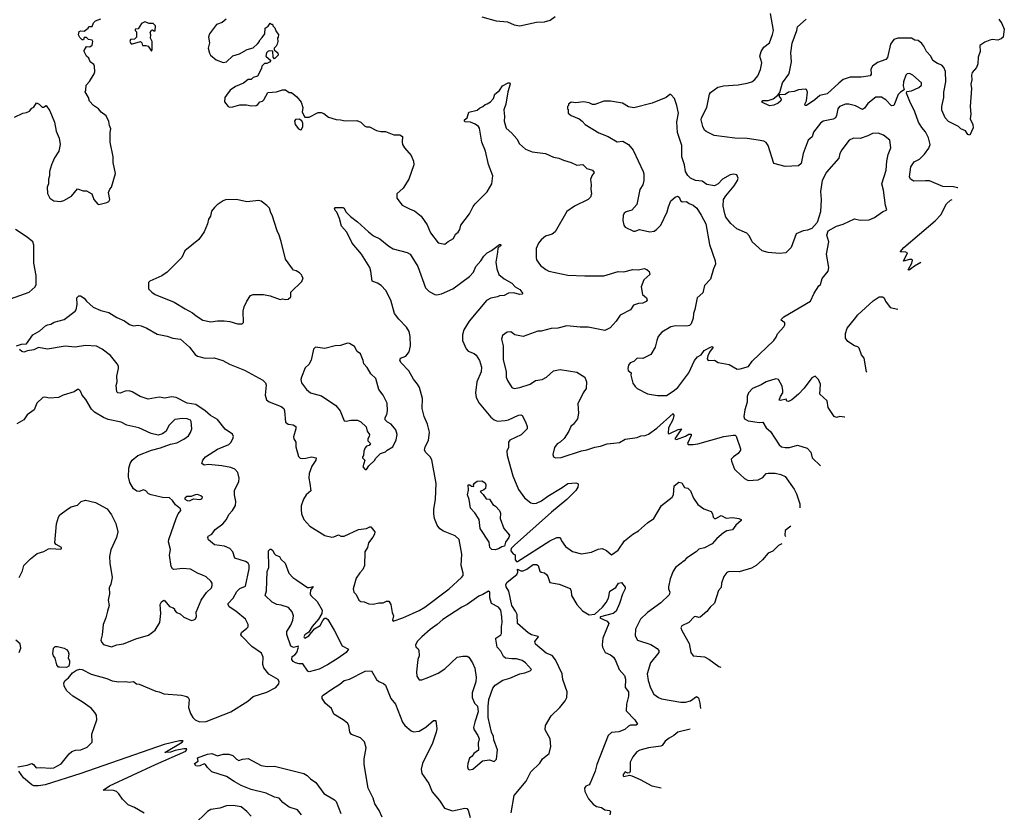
# Model space of a CAD drawing. Extents: x 2133489 to 2292442, y 756223 to 916462.
# Tile 18 of 256: x 2223768 to 2232563, y 771798 to 778881. Entities that reach past the tile are written whole.
import ezdxf

# ---------------------------------------------------------------- set-up
doc = ezdxf.new("R2010")
doc.units = 0

msp = doc.modelspace()

# ---------------------------------------------------------------- linework, layer by layer
at = {"layer": '0CON20XD'}
for points in [[(2227896.7, 778905), (2228025, 778870.6), (2228125, 778861.4), (2228185, 778835.8), (2228235, 778824.3)], [(2228235, 778824.3), (2228385, 778856.9), (2228455, 778860), (2228505, 778875.8), (2228549.7, 778910.3)], [(2232146.8, 777378), (2232145, 777379.2), (2232108.3, 777388.3), (2232015, 777391.1), (2231895, 777439.6), (2231858, 777442), (2231755, 777438.1), (2231724, 777455), (2231715.7, 777475), (2231727.1, 777565), (2231759.1, 777610.9), (2231805, 777634), (2231850.2, 777679.8), (2231888.3, 777731.7), (2231899.4, 777765), (2231886.3, 777826.3), (2231859.8, 777879.8), (2231825, 777916.2), (2231795.8, 777965), (2231765, 778056.7), (2231719.3, 778149.3), (2231690, 778225), (2231692.5, 778237.5), (2231735, 778244), (2231800, 778275), (2231823.8, 778295), (2231823.8, 778315), (2231745, 778385.8), (2231715, 778400), (2231695, 778396.2), (2231684, 778385), (2231661.4, 778325), (2231659.5, 778289.5), (2231667.5, 778252.5), (2231635, 778233.3), (2231615, 778211.2), (2231575.6, 778114.4), (2231555, 778111.2), (2231505, 778165.5), (2231465, 778187.5), (2231415, 778188.1), (2231345, 778130.6), (2231315, 778089.4), (2231295, 778078.9), (2231235, 778111.9), (2231175, 778126.7), (2231145, 778124.4), (2231092, 778105), (2231076.7, 778085), (2231064.5, 778025), (2231054.3, 778005), (2231035, 777992.2), (2230943.8, 777975), (2230922.6, 777957.4), (2230860, 777875), (2230846.2, 777833.8), (2230812.5, 777805), (2230765.5, 777684.5), (2230748.4, 777595), (2230724.8, 777575.2), (2230605, 777570), (2230504, 777595), (2230455, 777756), (2230435, 777782), (2230415.6, 777795.6), (2230363.5, 777803.5), (2230265, 777818.9), (2230155, 777822.2), (2229972.5, 777845), (2229900.3, 777880.3), (2229885, 777893.8), (2229869.4, 777925), (2229854.3, 777985), (2229858.6, 778005), (2229905.8, 778095), (2229930, 778215), (2229939.5, 778230.5), (2230003.5, 778276.5), (2230018.7, 778281.3), (2230055, 778290.9), (2230185, 778299.2), (2230266.6, 778313.4), (2230308.8, 778325), (2230335, 778345.8), (2230360.2, 778379.8), (2230386, 778435), (2230395.8, 778494.2), (2230378.6, 778555), (2230390.6, 778595), (2230415, 778635.8), (2230465.8, 778675), (2230492.5, 778747.5), (2230500.8, 778785), (2230474, 778935)], [(2224026.4, 777456.4), (2224024, 777415), (2224014.5, 777385.5), (2224015, 777327.5), (2224036, 777285), (2224073, 777263), (2224133.9, 777256.1), (2224162.5, 777265), (2224230, 777305), (2224285, 777370), (2224335, 777351.2), (2224365, 777351.2), (2224412.5, 777325), (2224430, 777275), (2224465, 777232), (2224475, 777228.8), (2224545, 777246.7), (2224563, 777257), (2224572.5, 777275), (2224562.5, 777335), (2224573.3, 777366.7), (2224587.5, 777385), (2224623.3, 777505), (2224603.3, 777605), (2224602.5, 777655), (2224576.7, 777785), (2224576.4, 777873.6), (2224582.5, 777905), (2224570, 777935), (2224565, 777970), (2224540.7, 778020.7), (2224495, 778053.3), (2224472.9, 778082.9), (2224426.7, 778115), (2224392.3, 778152.3), (2224382.5, 778185), (2224352.5, 778235), (2224359.3, 778250.7), (2224362.5, 778295), (2224392.3, 778327.7), (2224433.9, 778396.1), (2224438.8, 778415), (2224436.1, 778466.1), (2224429.5, 778479.5), (2224396.7, 778505), (2224386.1, 778536.1), (2224363.3, 778555), (2224342.5, 778595), (2224343.3, 778606.7), (2224365, 778640), (2224395, 778637.5), (2224415, 778653.3), (2224422, 778685), (2224415, 778696.2), (2224383, 778703), (2224365, 778720), (2224345, 778720), (2224338.3, 778701.7), (2224325, 778700), (2224305, 778720), (2224293.3, 778745), (2224300, 778775), (2224315, 778780), (2224345, 778777.5), (2224380, 778805), (2224385, 778820), (2224415, 778820), (2224426.4, 778853.6), (2224445, 778870), (2224493, 778887)], [(2224945, 778600), (2224952.5, 778615), (2224952.5, 778685), (2224937.5, 778715), (2224940, 778745), (2224932.5, 778765), (2224945, 778787.5), (2224955, 778790), (2224965, 778780), (2224978.3, 778781.7), (2224980, 778825), (2224960, 778845), (2224925, 778846.2), (2224885, 778860), (2224855, 778847.5), (2224825, 778800), (2224800, 778795), (2224800, 778785), (2224811.7, 778771.7), (2224812.5, 778725), (2224795, 778707.5), (2224757.5, 778702.5), (2224751.2, 778685), (2224763.3, 778665), (2224775, 778663.8), (2224847, 778687), (2224860, 778675), (2224865, 778650), (2224895, 778650), (2224915, 778642.5), (2224945, 778600)], [(2225611.2, 778885), (2225575.7, 778854.3), (2225525, 778837.5), (2225463.3, 778755), (2225454, 778725), (2225462, 778675), (2225450.8, 778625), (2225462.3, 778582.3), (2225472.5, 778565), (2225522.3, 778522.3), (2225585, 778498.8), (2225615, 778504), (2225673, 778557), (2225730, 778575), (2225800, 778615), (2225855, 778630), (2225892.5, 778665), (2225910, 778685), (2225910, 778695), (2225935, 778720), (2225957.5, 778755), (2225960, 778805), (2225986.4, 778823.6), (2226005, 778850), (2226015, 778840), (2226025, 778840), (2226030, 778825), (2226047, 778807), (2226057.5, 778775), (2226079.3, 778749.3), (2226077, 778723), (2226070, 778715), (2226072.5, 778685), (2226067, 778663), (2226060, 778645), (2226040, 778625), (2226041.7, 778611.7), (2226072.5, 778585), (2226076.7, 778563.3), (2226045, 778530), (2226032.5, 778545), (2226028.3, 778598.3), (2225997, 778603), (2225983.6, 778596.4), (2225973.3, 778585), (2225966.7, 778555), (2226010, 778515), (2225998.3, 778501.7), (2225975, 778490), (2225955, 778490), (2225930, 778465), (2225927, 778443), (2225893, 778377), (2225855, 778362.5), (2225835, 778347.5), (2225810, 778345), (2225766.1, 778313.9), (2225695, 778283.3), (2225648.3, 778251.7), (2225615, 778207.5), (2225601.2, 778185), (2225597, 778147), (2225630, 778105), (2225645, 778100), (2225673, 778103), (2225735, 778121.2), (2225795, 778120), (2225835, 778111.2), (2225880, 778115), (2225895, 778122.5), (2225913.9, 778146.1), (2225936.1, 778153.9), (2225947.5, 778165), (2225985, 778230), (2226063, 778237), (2226115, 778253.3), (2226143, 778253), (2226175, 778230), (2226195, 778230), (2226245, 778192.5), (2226283.6, 778143.6), (2226297.5, 778095), (2226292.5, 778055), (2226315, 778010), (2226355, 778010), (2226435, 778052.5), (2226461.7, 778051.7), (2226485, 778042.5), (2226525, 778010), (2226595, 777987.5), (2226633, 777987), (2226675, 777977.5), (2226779.3, 777979.3), (2226816.1, 777966.1), (2226848.3, 777931.7), (2226865, 777923.3), (2226891.7, 777921.7), (2226955, 777890), (2226995, 777880), (2227035, 777880), (2227110.7, 777850.7), (2227165, 777852.5), (2227187, 777837), (2227183.3, 777785), (2227188.8, 777765), (2227204.2, 777734.2), (2227265.7, 777665.7), (2227285.7, 777615.7), (2227289.2, 777585), (2227244.2, 777455.8), (2227192.5, 777375), (2227137.5, 777325), (2227137.5, 777285), (2227185, 777223.3), (2227255, 777186.7), (2227295, 777173.3), (2227353.3, 777125), (2227408.3, 777048.3), (2227436.7, 776975), (2227505, 776887.5), (2227566.4, 776873.6), (2227595, 776897.5), (2227643.3, 776925), (2227660, 776965), (2227685, 776983.3), (2227700, 777005), (2227708.8, 777045), (2227785.7, 777145), (2227818, 777212), (2227835.4, 777234.6), (2227945, 777343.3), (2227984.2, 777415), (2227994.1, 777485.9), (2227956.6, 777586.6), (2227927.5, 777705), (2227897.5, 777785), (2227875, 777912.5), (2227865.9, 777925.9), (2227835.9, 777945.9), (2227795, 777963.8), (2227748.3, 777968.3), (2227740, 777975), (2227740, 777985), (2227766, 778004), (2227780, 778055), (2227855, 778073.3), (2227875, 778090), (2227906.1, 778103.9), (2227925, 778122.5), (2227945, 778127.5), (2227975, 778146.7), (2228001.2, 778175), (2228012.5, 778215), (2228055, 778248.8), (2228081.7, 778288.3), (2228132.5, 778315), (2228146.2, 778316.2), (2228150, 778305), (2228128, 778235), (2228110.8, 778125), (2228093.9, 778076.1), (2228100, 778015), (2228096.7, 777973.3), (2228112.7, 777912.7), (2228165.5, 777865.5), (2228208.8, 777815), (2228231.3, 777771.3), (2228286.7, 777725), (2228345, 777698.6), (2228465, 777684.2), (2228535, 777651.4), (2228585, 777644.4), (2228625, 777624.4), (2228695, 777604.4), (2228745, 777582), (2228797.3, 777587.3), (2228835, 777550), (2228885, 777536.7), (2228900, 777515), (2228877.5, 777485), (2228867, 777453), (2228873.3, 777405), (2228868.8, 777365), (2228876, 777325), (2228868, 777295), (2228846.2, 777275), (2228725, 777215.8), (2228655, 777168), (2228550, 776985), (2228525.6, 776964.4), (2228464.5, 776945.5), (2228425.4, 776914.6), (2228401.9, 776885), (2228381.4, 776835), (2228380, 776755), (2228385.8, 776735), (2228419.2, 776685), (2228467.4, 776647.4), (2228495, 776634.5), (2228665, 776598.5), (2228815, 776590.9), (2228985, 776592.2), (2229115, 776632), (2229165, 776628), (2229245, 776649.2), (2229295, 776644), (2229345, 776656.2), (2229368.6, 776648.6), (2229390.8, 776630.8), (2229397.5, 776605), (2229344.4, 776555), (2229320, 776495), (2229332.5, 776425), (2229366.7, 776395), (2229373.3, 776375), (2229365, 776363.3), (2229335, 776346.2), (2229294.1, 776345.9), (2229251.7, 776328.3), (2229223, 776287), (2229130.5, 776239.5), (2229097.5, 776187.5), (2229043.4, 776126.6), (2228995, 776104.4), (2228845, 776132.2), (2228775, 776132.2), (2228655.6, 776145.6), (2228575, 776124.3), (2228515, 776120), (2228425, 776096.2), (2228395, 776096.2), (2228265, 776051.2), (2228190, 776065), (2228155, 776090), (2228123, 776087), (2228080.7, 776059.3), (2228071.2, 776025), (2228085.8, 775965), (2228086.9, 775845), (2228112.5, 775735), (2228114.3, 775685), (2228125, 775656.7), (2228165, 775593.3), (2228185, 775583.8), (2228235, 775594), (2228327.5, 775625), (2228375, 775656.2), (2228435.6, 775664.4)], [(2232513.6, 778886.4), (2232540.8, 778845), (2232563.1, 778795), (2232552.9, 778725), (2232535, 778708.6), (2232505, 778696.9), (2232455, 778702.5), (2232435, 778698.6), (2232389.3, 778680.7), (2232345, 778650), (2232346, 778596), (2232330.9, 778545), (2232328, 778485), (2232315, 778452), (2232275, 778407.5), (2232270, 778385), (2232274.1, 778344.1), (2232263, 778303), (2232268.8, 778265), (2232257.5, 778105), (2232264, 778035), (2232259.2, 777995), (2232280.8, 777945), (2232286.1, 777913.9), (2232255, 777847.5), (2232237.5, 777855), (2232215, 777887.5), (2232175, 777906.7), (2232155, 777926.7), (2232065, 777970), (2232034.5, 778004.5), (2232005, 778072.5), (2232004.4, 778105), (2232021.9, 778185), (2232024.4, 778234.4), (2232040.7, 778325), (2232037.1, 778417.1), (2232022.2, 778452.2), (2232003.9, 778473.9), (2231965, 778488.2), (2231925.8, 778515), (2231905.8, 778555), (2231869.2, 778595), (2231845, 778643.8), (2231826.6, 778666.6), (2231795, 778693.3), (2231765, 778696.7), (2231735, 778716.2), (2231613.2, 778716.8), (2231575, 778702.5), (2231546.8, 778663.2), (2231518.8, 778541.2), (2231505, 778525.8), (2231431.5, 778498.5), (2231386.2, 778465), (2231372.1, 778437.9), (2231373.1, 778395), (2231365, 778380), (2231285, 778368.1), (2231185, 778367.1), (2231125, 778345.7), (2231085.3, 778314.7), (2230981.2, 778218.8), (2230915, 778202.5), (2230872, 778165), (2230795, 778112.5), (2230784, 778114), (2230782, 778125), (2230796, 778155), (2230805.9, 778234.1), (2230795, 778257.5), (2230785, 778260), (2230725, 778252.5), (2230685, 778237.5), (2230635, 778233.3), (2230605, 778213.3), (2230551.7, 778208.3), (2230552.5, 778195), (2230569.2, 778169.2), (2230565.8, 778155), (2230544, 778135), (2230505, 778116.9), (2230465, 778110), (2230396.2, 778145), (2230405, 778158.1), (2230455, 778157.1), (2230497.4, 778172.6), (2230540, 778205), (2230558.8, 778231.2), (2230582.7, 778315), (2230638.6, 778395), (2230645.7, 778415), (2230662.5, 778505), (2230657.5, 778585), (2230668.7, 778671.3), (2230708.6, 778785), (2230715, 778816.2), (2230793.8, 778885)], [(2229545, 775523.3), (2229605, 775560), (2229647.1, 775595), (2229744.2, 775725), (2229796.2, 775835), (2229823.2, 775866.8), (2229856, 775885), (2229883.3, 775925), (2229937.5, 775955), (2229955, 775960), (2229963.3, 775955), (2229929.1, 775910.9), (2229913.4, 775876.6), (2229909.5, 775849.5), (2229917.5, 775835), (2229975, 775837.1), (2230007.3, 775817.3), (2230105, 775800), (2230178, 775758), (2230205, 775760), (2230277.2, 775782.8), (2230311.4, 775828.6), (2230504.3, 776015), (2230525.8, 776045), (2230536, 776075), (2230592.5, 776135), (2230604, 776155), (2230602.3, 776172.3), (2230583, 776187), (2230570, 776195), (2230572, 776205), (2230592.9, 776225), (2230832.1, 776365), (2230864.3, 776435.7), (2230905, 776502.5), (2230920, 776515), (2230935, 776567.5), (2230988.8, 776635), (2230996, 776665), (2230976, 776785), (2230996.2, 776895), (2230976.7, 776955), (2230991.2, 776995), (2231064.4, 777035.6), (2231125, 777052.9), (2231225, 777100.8), (2231275, 777088.1), (2231355, 777092), (2231405, 777112), (2231475, 777163.3), (2231515, 777182.5), (2231501.7, 777221.7), (2231484, 777356), (2231470, 777415), (2231508.1, 777535), (2231513.4, 777616.6), (2231526.7, 777675), (2231548.9, 777735), (2231542, 777805), (2231485, 777850), (2231435, 777867.8), (2231385, 777863.1), (2231345, 777841.4), (2231275, 777820), (2231215, 777820.8), (2231176.7, 777805), (2231111.7, 777718.3), (2231094.3, 777685), (2231085, 777643.3), (2230975, 777516.7), (2230936.3, 777443.7), (2230922.5, 777345), (2230928.2, 777275), (2230922.5, 777165), (2230891.2, 777068.8), (2230844.1, 777015.9), (2230805, 777000), (2230765, 776992.9), (2230702.9, 776967.1), (2230660.5, 776845), (2230611.5, 776798.5), (2230555, 776790.7), (2230455, 776800.4), (2230400.8, 776815), (2230310.6, 776895), (2230286.9, 776946.9), (2230264.5, 776974.5), (2230173.1, 777013.1), (2230120, 777060), (2230076.7, 777115), (2230065.4, 777145.4), (2230053.3, 777215), (2230055, 777272.5), (2230075, 777306.7), (2230150, 777395), (2230180, 777445), (2230185.9, 777465.9), (2230173.9, 777493.9), (2230145, 777501.2), (2230115, 777493.8), (2230045, 777456.7), (2230005.9, 777414.1), (2229975, 777396.7), (2229905, 777407.5), (2229865, 777438.8), (2229805, 777442.5), (2229760, 777465), (2229735, 777487.5), (2229716.7, 777525), (2229707.5, 777585), (2229681.4, 777655), (2229681.9, 777755), (2229643.3, 777873.3), (2229638, 777968), (2229651.8, 778045), (2229638.2, 778115), (2229617.4, 778177.4), (2229585, 778212.5), (2229575, 778212.5), (2229543.6, 778186.4), (2229417.5, 778135), (2229255, 778092.5), (2229205, 778101.2), (2229153.9, 778133.9), (2229045, 778152.9), (2228985, 778153.8), (2228905, 778123.3), (2228885, 778123.3), (2228855, 778136.2), (2228805, 778146.7), (2228735, 778136.7), (2228695, 778142.5), (2228670, 778125), (2228670, 778115), (2228660, 778105), (2228660, 778085), (2228667.5, 778077.5), (2228667.5, 778045), (2228694.1, 778024.1), (2228765, 777993.3), (2228792.5, 777975), (2228820, 777945), (2228940.3, 777870.3), (2229025, 777838), (2229105, 777790), (2229155, 777796), (2229206.7, 777765), (2229248.8, 777715), (2229336.7, 777525), (2229343.6, 777503.6), (2229342.5, 777445), (2229333.3, 777405), (2229307.7, 777362.3), (2229279.5, 777230.5), (2229235, 777180), (2229185, 777163.3), (2229168.3, 777151.7), (2229157.7, 777132.3), (2229156.2, 777085), (2229163.8, 777045), (2229175, 777027.5), (2229251.7, 776991.7), (2229265, 776991.2), (2229305, 777007.1), (2229396.1, 776986.1), (2229435, 776992), (2229456.2, 777005), (2229494.1, 777045.9), (2229553, 777163), (2229562.7, 777207.3), (2229585, 777262.5), (2229622.5, 777295), (2229645, 777303.3), (2229657.5, 777295), (2229671.2, 777265), (2229685, 777253.3), (2229725, 777256.2), (2229748, 777238), (2229785, 777224), (2229816.2, 777195), (2229856, 777135), (2229898, 777055), (2229930.9, 776870.9), (2229981.4, 776725), (2229982.7, 776697.3), (2229964.4, 776655.6), (2229937.9, 776562.1), (2229884.2, 776505), (2229870.5, 776439.5), (2229820.8, 776395), (2229800, 776290), (2229786.2, 776255), (2229783.8, 776215), (2229765.8, 776164.2), (2229750.7, 776149.3), (2229727.7, 776142.3), (2229625, 776145.7), (2229585, 776136), (2229505, 776088.8), (2229471.7, 776048.3), (2229458, 776015), (2229445.8, 775954.2), (2229405, 775887.5), (2229335, 775854), (2229285, 775856.7), (2229254, 775826), (2229222.5, 775815), (2229207.5, 775795), (2229200, 775765), (2229203.3, 775745), (2229230, 775725), (2229227.5, 775705), (2229244.1, 775634.1), (2229265, 775603.3), (2229285, 775586.2), (2229375, 775538.8), (2229465, 775523.8), (2229545, 775523.3)], [(2223721.7, 778008.3), (2223795, 778046.7), (2223829.3, 778050.7), (2223857, 778063), (2223875, 778090), (2223895, 778100), (2223917, 778137), (2223942.5, 778125), (2223968.3, 778098.3), (2223981.7, 778098.3), (2224005, 778112.5), (2224037, 778067), (2224078.8, 777965), (2224094.2, 777884.2), (2224121.4, 777821.4), (2224130, 777765), (2224116.7, 777705), (2224077.5, 777645), (2224052, 777585), (2224034, 777525), (2224034, 777485), (2224026.4, 777456.4)], [(2226275, 777896.7), (2226285, 777900), (2226296.2, 777925), (2226296.4, 777956.4), (2226287, 777977), (2226263, 777993), (2226231.7, 777988.3), (2226222.5, 777975), (2226227.5, 777945), (2226257.5, 777905), (2226275, 777896.7)], [(2225755, 776162.5), (2225767.5, 776175), (2225763.8, 776275), (2225773.8, 776315), (2225796.2, 776365), (2225830, 776415), (2225855, 776424.2), (2225945, 776426), (2226004.1, 776414.1), (2226095, 776380), (2226115, 776387.5), (2226145, 776380), (2226167, 776383), (2226190, 776405), (2226190, 776445), (2226288.3, 776541.7), (2226300, 776575), (2226290, 776585), (2226288.3, 776598.3), (2226268.3, 776618.3), (2226237, 776637), (2226215, 776642.5), (2226203.6, 776653.6), (2226141.7, 776741.7), (2226105, 776900), (2226086.7, 776955), (2226066.7, 776995), (2226023.9, 777133.9), (2226010, 777155), (2225998.8, 777195), (2225975, 777221.2), (2225925, 777258.8), (2225905, 777266.2), (2225798.3, 777251.7), (2225704.3, 777274.3), (2225605, 777270), (2225585, 777263.3), (2225532.5, 777225), (2225507, 777203), (2225481.7, 777168.3), (2225473.3, 777125), (2225455, 777097.5), (2225446.2, 777055), (2225415.8, 776985), (2225368, 776915), (2225244.5, 776815.5), (2225215, 776756.2), (2225085, 776623.8), (2225037.7, 776592.3), (2224930, 776545), (2224918.3, 776531.7), (2224920, 776475), (2224947.5, 776445), (2224977.5, 776425), (2225147.4, 776357.4), (2225245.8, 776295.8), (2225312.7, 776262.7), (2225345, 776233.8), (2225405, 776196.7), (2225475, 776181.2), (2225535, 776191.2), (2225595, 776190), (2225645, 776183.3), (2225713.6, 776163.6), (2225755, 776162.5)], [(2231818.2, 776709.5), (2231761.5, 776678.5), (2231712.5, 776642.5), (2231703.3, 776645), (2231736.7, 776705), (2231741.7, 776731.7), (2231735, 776737.5), (2231716.4, 776736.4), (2231663.3, 776723.3), (2231697, 776797), (2231683, 776803), (2231633.3, 776805), (2231665.8, 776845), (2231945.4, 777084.6), (2231995, 777137.5), (2232045.7, 777235), (2232083.1, 777266.9), (2232096.3, 777275.1)], [(2224015, 776153.3), (2224045, 776161.2), (2224075, 776178), (2224165, 776201.2), (2224263, 776277), (2224271.7, 776288.3), (2224282.5, 776335), (2224277.5, 776395), (2224295, 776412.5), (2224311.7, 776411.7), (2224345, 776392.5), (2224366.2, 776365), (2224425, 776310.8), (2224493.5, 776283.5), (2224563.8, 776265), (2224635, 776218.9), (2224705, 776189.2), (2224748.3, 776158.3), (2224785, 776145.8), (2224825, 776150), (2224853.9, 776143.9), (2224905, 776124), (2224995, 776072), (2225085, 776052.5), (2225136.1, 776033.9), (2225203.8, 776025), (2225284.6, 775954.6), (2225335, 775888.6), (2225355, 775874.4), (2225425, 775855.6), (2225505, 775858.9), (2225584, 775834), (2225642.6, 775802.6), (2225775, 775747.7), (2225940.1, 775660.1), (2225962.2, 775635), (2225970.6, 775615), (2225959.5, 775525), (2225972.2, 775485), (2225995, 775466.4), (2226103.1, 775423.1), (2226126.9, 775405), (2226134.5, 775384.5), (2226143.6, 775283.6), (2226165, 775267.1), (2226210.3, 775260.3), (2226234, 775245), (2226234.3, 775225), (2226214.2, 775154.2), (2226218, 775135), (2226236, 775105), (2226233.3, 775065), (2226257.9, 774977.9), (2226273.1, 774963.1), (2226290.3, 774960.3), (2226325, 774961.4), (2226375, 774973.5), (2226416.2, 774965), (2226414.2, 774945), (2226378.7, 774891.3), (2226354.3, 774825), (2226351.4, 774785), (2226358.6, 774735), (2226368.9, 774671.1), (2226327.1, 774635), (2226302.2, 774595), (2226283.4, 774536.6), (2226281.9, 774505), (2226285.7, 774465), (2226305.6, 774415), (2226360, 774355), (2226495, 774271.4), (2226555, 774255.7), (2226575, 774258.9), (2226615, 774278.8), (2226635.8, 774265.8), (2226667.5, 774265), (2226795, 774326), (2226866.4, 774333.6), (2226895, 774350), (2226905, 774350), (2226940, 774305), (2226937.5, 774285), (2226923.6, 774256.4), (2226883.8, 774205), (2226876.2, 774165), (2226850, 774125), (2226847.3, 774002.7), (2226832.3, 773967.7), (2226805, 773937.5), (2226775, 773890), (2226748, 773795), (2226754, 773765), (2226773.6, 773743.6), (2226797.5, 773695), (2226815, 773683.3), (2226845, 773680), (2226887.5, 773662.5), (2226925, 773656.7), (2226975, 773670), (2227015, 773670), (2227045, 773686), (2227066.1, 773686.1), (2227084.1, 773654.1), (2227094.2, 773585), (2227106.2, 773555), (2227096.7, 773515), (2227105, 773506.7), (2227191.8, 773535), (2227337.3, 773602.7), (2227387.3, 773632.7), (2227605.6, 773794.4), (2227715.6, 773895), (2227728, 773915), (2227730, 773935), (2227712.9, 774002.9), (2227717.9, 774105), (2227694.5, 774234.5), (2227658.2, 774268.2), (2227555, 774309.1), (2227522.3, 774332.3), (2227496.7, 774365), (2227474.6, 774425), (2227466.4, 774465), (2227466.6, 774503.4), (2227481.1, 774595), (2227486.9, 774735), (2227448.3, 774948.3), (2227434.2, 774975), (2227395, 775011.9), (2227384.6, 775035), (2227391.2, 775065), (2227419.5, 775120.5), (2227428, 775195), (2227409.3, 775265), (2227379.7, 775335), (2227362.9, 775405), (2227365.5, 775495.5), (2227338.1, 775595), (2227322.8, 775622.8), (2227285, 775668.8), (2227245, 775744.2), (2227176, 775815), (2227164, 775835), (2227170, 775855), (2227216.2, 775875), (2227246.8, 775913.2), (2227258.6, 775965), (2227255, 776050), (2227245.7, 776095), (2227223.8, 776133.8), (2227154.3, 776204.3), (2227116.9, 776255), (2227083.2, 776373.2), (2227039.8, 776459.8), (2226996.2, 776505), (2226965, 776525.8), (2226917.5, 776545), (2226905.8, 776635), (2226895.7, 776665), (2226822.2, 776785), (2226736.9, 776885), (2226690.9, 776980.9), (2226643.8, 777035), (2226624, 777105), (2226600, 777160), (2226586.7, 777175), (2226580, 777195), (2226585, 777202.5), (2226655, 777202.5), (2226665, 777196.7), (2226680, 777165), (2226722.3, 777122.3), (2226786.2, 777075), (2226883.3, 776985), (2226928, 776948), (2226985, 776921.9), (2227065, 776856), (2227102.8, 776832.8), (2227229.8, 776799.8), (2227255, 776786.5), (2227325.4, 776675), (2227392.1, 776485), (2227425, 776451.5), (2227475.8, 776424.2), (2227495, 776421.9), (2227535, 776430.6), (2227637.5, 776475), (2227785, 776585.8), (2227821.4, 776625), (2227842.2, 776675), (2227888, 776725), (2227913.2, 776766.8), (2227945, 776798.8), (2227983, 776817), (2228055, 776872.5), (2228065, 776872.5), (2228070, 776865), (2228040, 776840), (2228035.8, 776804.2), (2228020, 776715), (2228030, 776655), (2228047.5, 776605), (2228096.7, 776565), (2228163.8, 776525), (2228194.2, 776494.2), (2228235, 776471.2), (2228262.5, 776435), (2228255, 776427.5), (2228235, 776424), (2228179.5, 776439.5), (2228134.1, 776435.9), (2228095, 776416.7), (2228055, 776413.3), (2228035.8, 776404.2), (2227976.8, 776393.2), (2227939.1, 776370.9), (2227783.4, 776186.6), (2227735, 776108.8), (2227724.4, 776065), (2227724.4, 776015), (2227755, 775940), (2227775, 775918), (2227827.6, 775897.6), (2227845, 775882.9), (2227874.2, 775835.8), (2227893.5, 775775), (2227891.5, 775735), (2227850, 775645), (2227840.5, 775545), (2227846.9, 775505), (2227873.3, 775455), (2227977.6, 775327.6), (2228005, 775304.2), (2228037.3, 775292.7), (2228105, 775298.1), (2228135, 775305.6), (2228225, 775345.8), (2228245, 775348.8), (2228255, 775342.5), (2228285, 775287.5), (2228301.2, 775245), (2228301.2, 775225), (2228247.6, 775172.4), (2228145, 775124), (2228133.1, 775105), (2228133, 775057), (2228118.6, 775025), (2228121.4, 774985), (2228173.9, 774803.9), (2228225, 774683.8), (2228276.8, 774606.8), (2228335, 774563.8), (2228355, 774558), (2228385, 774560), (2228428.3, 774581.7), (2228485, 774624.2), (2228615, 774700), (2228665, 774737.5), (2228737, 774743), (2228755, 774736.7), (2228757.5, 774727.5), (2228753.1, 774705), (2228737.1, 774675), (2228655.2, 774594.8), (2228518.7, 774481.3), (2228188.5, 774185), (2228159.1, 774155), (2228153.8, 774135), (2228175, 774108.1), (2228195, 774097.5), (2228195, 774052.9), (2228205, 774040), (2228215, 774040.5), (2228504.8, 774225.2), (2228565, 774254.4), (2228595, 774253.3), (2228607.5, 774225), (2228643.6, 774173.6), (2228705, 774128.6), (2228785, 774109.2), (2228875, 774122.9), (2228935, 774150), (2228970, 774155), (2229008.8, 774138.8), (2229055, 774097.5), (2229115, 774141.2), (2229170.8, 774225), (2229246.4, 774283.6), (2229295, 774312.5), (2229375, 774384.4), (2229432.5, 774425), (2229500.9, 774539.1), (2229596, 774614), (2229608.8, 774635), (2229613.1, 774715), (2229655, 774748), (2229682.3, 774742.3), (2229705, 774700), (2229735, 774693.3), (2229761.2, 774671.2), (2229785.8, 774605.8), (2229825, 774550), (2229880.5, 774510.5), (2229945, 774487.5), (2229956.1, 774466.1), (2229963.3, 774435), (2229975, 774423.8), (2229987.5, 774425), (2230035, 774450.8), (2230078, 774428), (2230135, 774433.3), (2230192.5, 774425), (2230211.2, 774415), (2230213.8, 774405), (2230165.8, 774365), (2230135, 774321.2), (2230085, 774314), (2230055, 774295.8), (2229994, 774245), (2229955, 774196.7), (2229885, 774160), (2229835, 774150), (2229810, 774125), (2229725, 774070), (2229704, 774045), (2229625.6, 773984.4), (2229605.7, 773954.3), (2229577.1, 773885), (2229564.2, 773814.2), (2229564.2, 773795), (2229575.7, 773765), (2229568.7, 773741.3), (2229495, 773670), (2229375, 773583.5), (2229312.9, 773525), (2229270, 773435), (2229265.7, 773375), (2229285.5, 773335.5), (2229406.7, 773296.7), (2229463.4, 773263.4), (2229477.5, 773245), (2229475.8, 773225), (2229401.9, 773135), (2229373.3, 773035), (2229381.5, 772975), (2229401.9, 772911.9), (2229432.9, 772855), (2229473, 772823), (2229501.4, 772811.4), (2229675, 772781.8), (2229715, 772783.9), (2229760, 772795), (2229815, 772832), (2229832.5, 772822.5), (2229844, 772775), (2229848.5, 772725.7)], [(2223685, 776386), (2223852.5, 776445), (2223906.2, 776495), (2223916.2, 776515), (2223914, 776595), (2223895.6, 776705), (2223894.2, 776865), (2223885.8, 776895), (2223835, 776938.8), (2223730, 777005)], [(2231336.2, 775730.9), (2231332.7, 775732.7), (2231312.5, 775855), (2231286.4, 775886.4), (2231266.1, 775946.1), (2231255, 775957.5), (2231225, 775967.5), (2231165, 776003.8), (2231144.4, 776034.4), (2231144.5, 776075.5), (2231160, 776125), (2231225.5, 776205), (2231255, 776242.1), (2231392.8, 776367.2), (2231445, 776402.9), (2231475, 776405.4), (2231489.2, 776395), (2231502.5, 776365), (2231545, 776310), (2231613.5, 776293.2)], [(2223740, 775965), (2223785, 775980), (2223830, 775985), (2223884.1, 776065.9), (2223948.3, 776101.7), (2223997.5, 776145), (2224015, 776153.3)], [(2223750, 772205), (2223835, 772220), (2223875, 772233.3), (2223892.5, 772225), (2223914.3, 772194.3), (2223955, 772199.2), (2224045, 772191.5), (2224073.6, 772196.4), (2224137.7, 772232.3), (2224209.8, 772320.2), (2224235, 772340.4), (2224266.9, 772353.1), (2224315, 772356.4), (2224370.7, 772379.3), (2224415.6, 772425), (2224412.9, 772497.1), (2224458.5, 772625), (2224454.6, 772665), (2224440.3, 772690.3), (2224405, 772728.1), (2224326.9, 772786.9), (2224243.6, 772835), (2224189.6, 772885), (2224163.9, 772925), (2224163.5, 772955), (2224175, 772977.1), (2224205, 773000.8), (2224241.1, 773045), (2224275, 773067.5), (2224305, 773077.9), (2224325, 773073.6), (2224405, 773032.9), (2224545, 772993.6), (2224593, 772973), (2224655, 772964.2), (2224715, 772968), (2224745, 772960), (2224785, 772967.5), (2224810, 772945), (2224835, 772942.5), (2224985, 772880), (2225015, 772876.2), (2225055.9, 772855.9), (2225213.9, 772843.9), (2225261.7, 772831.7), (2225273.9, 772823.9), (2225283.3, 772805), (2225276.7, 772735), (2225292.7, 772682.7), (2225313.8, 772645), (2225336.2, 772625), (2225375, 772607.5), (2225435, 772611.2), (2225655, 772695.9), (2225805, 772791.9), (2225855, 772834.2), (2225975, 772872.1), (2226055.8, 772915), (2226082, 772945), (2226086.7, 772965), (2226076.7, 772985), (2225993.6, 773033.6), (2225949.7, 773089.7), (2225940.3, 773120.3), (2225942, 773185), (2225929.1, 773219.1), (2225841.2, 773281.2), (2225751.3, 773371.3), (2225744, 773385), (2225748.8, 773405), (2225797.7, 773442.3), (2225807.5, 773455), (2225810, 773475), (2225785, 773523.3), (2225700, 773595), (2225640.6, 773635), (2225629.4, 773655), (2225631.4, 773665), (2225675, 773712.5), (2225707.3, 773772.7), (2225735, 773797.5), (2225785, 773817.5), (2225818.1, 773975), (2225817.8, 774007.8), (2225808, 774025), (2225785, 774040), (2225688.3, 774068.3), (2225671.2, 774125), (2225643.8, 774155), (2225597.5, 774175), (2225507.6, 774187.6), (2225455, 774234), (2225447.5, 774255), (2225451.2, 774265), (2225485.6, 774285), (2225514.6, 774325.4), (2225582.9, 774375), (2225615.8, 774415), (2225635, 774460), (2225670, 774495), (2225695, 774540), (2225699.2, 774575), (2225687.3, 774635), (2225687.4, 774672.6), (2225724.4, 774755), (2225727.1, 774785), (2225717.3, 774835), (2225689.2, 774865), (2225655, 774878.8), (2225575, 774894.6), (2225455, 774905.6), (2225415, 774900.8), (2225394, 774915), (2225402.5, 774945), (2225427.1, 774975), (2225535, 775043.5), (2225636, 775085), (2225655, 775102), (2225672.9, 775135), (2225676.7, 775155), (2225668.5, 775178.5), (2225602.4, 775222.4), (2225535, 775306.7), (2225472.7, 775342.7), (2225425.8, 775385.8), (2225342.3, 775442.3), (2225263.4, 775453.4), (2225165, 775505.8), (2225125, 775512), (2225065, 775498.9), (2225015, 775508.8), (2224915, 775490), (2224844.4, 775514.4), (2224771.2, 775555), (2224745, 775562.9), (2224708.8, 775561.2), (2224664.1, 775544.1), (2224645, 775546.2), (2224636.2, 775555), (2224628.8, 775611.2), (2224637.5, 775645), (2224634.5, 775695), (2224650, 775765), (2224649.2, 775785), (2224639.2, 775805), (2224578.6, 775878.6), (2224505, 775937.5), (2224455, 775964), (2224355, 775970), (2224265, 775954.4), (2224175, 775964.3), (2224015, 775937.5), (2223935, 775950), (2223895, 775929.2), (2223837.5, 775922.5), (2223805, 775911.2), (2223786.4, 775916.4), (2223765, 775932.5)], [(2226855, 774860), (2226865, 774862.5), (2226887, 774893), (2226940, 774945), (2226945, 774960), (2226990, 775005), (2227035, 775020), (2227050, 775035), (2227102.5, 775065), (2227130, 775125), (2227140, 775175), (2227127.5, 775215), (2227087.5, 775265), (2227052.5, 775285), (2227032.5, 775305), (2227033.3, 775325), (2227047, 775353), (2227052.9, 775385), (2227051.2, 775455), (2227013.8, 775525), (2226975, 775577.5), (2226950, 775675), (2226905, 775716.2), (2226871.7, 775771.7), (2226841.2, 775805), (2226836.2, 775835), (2226811.2, 775895), (2226782.5, 775915), (2226759.3, 775959.3), (2226715, 775988), (2226695, 775988.8), (2226635, 775969.2), (2226585, 775965.7), (2226495, 775944), (2226410, 775955), (2226393.6, 775936.4), (2226371.7, 775838.3), (2226350.5, 775799.5), (2226318.8, 775771.2), (2226286, 775685), (2226280, 775665), (2226285.8, 775635), (2226330, 775575), (2226365, 775547.5), (2226465, 775518.6), (2226593.4, 775433.4), (2226632, 775385), (2226665, 775297.5), (2226685, 775293.8), (2226725, 775303.3), (2226785, 775302.5), (2226815, 775287.5), (2226863.6, 775243.6), (2226873.3, 775205), (2226892.5, 775175), (2226890, 775155), (2226877.5, 775135), (2226878.3, 775118.3), (2226902.5, 775095), (2226890, 775075), (2226865, 775070), (2226853.3, 775055), (2226842.5, 775025), (2226840, 774985), (2226830, 774975), (2226830, 774965), (2226850, 774945), (2226832.5, 774885), (2226855, 774860)], [(2228435.6, 775664.4), (2228473, 775687), (2228537.3, 775742.7), (2228595, 775754.2), (2228745, 775732.5), (2228815.9, 775685.9), (2228831.2, 775645), (2228828, 775585), (2228800, 775545), (2228753.1, 775446.9), (2228760, 775365), (2228750.8, 775315), (2228715, 775266.2), (2228690.8, 775245), (2228672.5, 775205), (2228630.3, 775139.7), (2228595.6, 775104.4), (2228568.8, 775091.2), (2228545, 775056.7), (2228530, 774995), (2228537.5, 774975), (2228555, 774966.7), (2228605, 774970), (2228785, 775027.8), (2228835, 775035.7), (2228905, 775061.4), (2228955, 775070), (2229015, 775090.6), (2229075, 775096.9), (2229127, 775103), (2229175, 775132), (2229285, 775148.1), (2229317.3, 775162.7), (2229355.6, 775165.6), (2229385, 775176), (2229459, 775231), (2229605, 775362.5), (2229610, 775345), (2229603.3, 775305), (2229563.8, 775235), (2229560, 775185), (2229565, 775180), (2229575, 775182.5), (2229651.2, 775218.8), (2229680, 775225), (2229620, 775135), (2229635, 775130), (2229715, 775158.8), (2229745, 775176.2), (2229765, 775177.5), (2229766.7, 775165), (2229732.5, 775095), (2229740, 775085), (2229783.5, 775083.5), (2229825, 775091.6), (2230058, 775155), (2230141, 775169), (2230158.2, 775168.2), (2230168.5, 775158.5), (2230206, 775045), (2230205.8, 775034.2), (2230187.1, 775002.9), (2230143.8, 774975), (2230124.2, 774955), (2230126, 774935), (2230154, 774865), (2230165, 774851.2), (2230241.4, 774781.4), (2230275, 774763.3), (2230365, 774768.9), (2230405, 774791.2), (2230435, 774824.2), (2230455, 774828.6), (2230515, 774830), (2230566.1, 774816.1), (2230605, 774797.5), (2230685.4, 774685.4), (2230706.7, 774645), (2230736.2, 774555), (2230736.8, 774520.2)], [(2231137.8, 775330.2), (2231135, 775328.8), (2231095, 775334), (2231065, 775326.7), (2231042.5, 775335), (2230991.2, 775415), (2230981.2, 775475), (2230914.1, 775534.1), (2230920.8, 775625), (2230902, 775665), (2230875, 775696), (2230845, 775681.1), (2230775, 775589.2), (2230725, 775534.6), (2230666.6, 775483.4), (2230635, 775470), (2230621.7, 775471.7), (2230615, 775490), (2230565, 775476.7), (2230551.2, 775481.2), (2230563.8, 775515), (2230583.8, 775545), (2230586.2, 775566.2), (2230580, 775605), (2230546.1, 775666.1), (2230523, 775673), (2230435, 775645.3), (2230391, 775619), (2230315, 775586.1), (2230276.9, 775545), (2230265.7, 775515), (2230266.1, 775463.9), (2230244, 775395), (2230236.7, 775335), (2230243.3, 775315), (2230275.8, 775295.8), (2230375, 775280), (2230405, 775283.3), (2230435, 775233.3), (2230475, 775200), (2230552.7, 775082.7), (2230572.5, 775065), (2230605, 775057.5), (2230645, 775059.2), (2230715, 775078.8), (2230802.3, 775052.3), (2230834.2, 775015), (2230845.6, 774965), (2230921.8, 774893.8)], [(2223763.3, 773895), (2223793.3, 773955), (2223806.4, 774003.6), (2223865.8, 774064.2), (2223925, 774110), (2223985, 774128.8), (2224025, 774151.2), (2224045, 774156.7), (2224135, 774150), (2224140, 774155), (2224140, 774165), (2224095, 774190), (2224083.3, 774205), (2224096.2, 774375), (2224114.2, 774435.8), (2224126.7, 774455), (2224195, 774507.5), (2224226.7, 774526.7), (2224285, 774543.8), (2224317.5, 774575), (2224355, 774586.2), (2224445, 774566.2), (2224548.7, 774508.7), (2224586.6, 774456.6), (2224627.9, 774377.9), (2224644, 774305), (2224634.2, 774255), (2224582.5, 774145), (2224570.8, 774085), (2224572, 774025), (2224594.3, 773895), (2224583.4, 773836.6), (2224568.1, 773805), (2224570.5, 773749.5), (2224557.1, 773695), (2224568.1, 773645), (2224553.2, 773596.8), (2224538.1, 773535), (2224514, 773475), (2224504.3, 773385), (2224492.2, 773335), (2224500.8, 773315), (2224517.9, 773297.9), (2224588.3, 773278.3), (2224635.9, 773294.1), (2224695.8, 773304.2), (2224805, 773348.8), (2224919.5, 773380.5), (2224977.5, 773425), (2225018.8, 773495), (2225028.8, 773575), (2225023.8, 773655), (2225035, 773677.5), (2225055, 773692.5), (2225065, 773687.5), (2225105, 773637.5), (2225140, 773625), (2225150, 773615), (2225150, 773605), (2225170, 773585), (2225200.7, 773570.7), (2225235, 773542.5), (2225303.6, 773513.6), (2225325, 773517.5), (2225336.4, 773523.6), (2225347.5, 773545), (2225343.6, 773586.4), (2225388.6, 773695), (2225436.3, 773763.7), (2225480, 773805), (2225488, 773825), (2225485.8, 773845), (2225474, 773865), (2225433.6, 773903.6), (2225395, 773921.1), (2225361.9, 773931.9), (2225295, 773970), (2225225, 773975.8), (2225145, 773968.6), (2225132, 773975), (2225121.4, 773995), (2225106.7, 774095), (2225114.1, 774145.9), (2225098.1, 774215), (2225099.4, 774235), (2225165.7, 774425), (2225184.2, 774465), (2225207.1, 774495), (2225205, 774511.2), (2225160, 774545), (2225133.3, 774583.3), (2225107, 774607), (2225045, 774612.5), (2224942.5, 774635), (2224920, 774645), (2224895, 774672), (2224875, 774681.2), (2224835, 774666.2), (2224815, 774668.8), (2224785, 774690), (2224751.2, 774745), (2224738.8, 774795), (2224743.6, 774873.6), (2224756.2, 774915), (2224774, 774945), (2224823.2, 774986.8), (2224945, 775034.2), (2225025, 775054.2), (2225115, 775088), (2225171.7, 775098.3), (2225235, 775132), (2225275, 775161.2), (2225295, 775193.3), (2225305.4, 775225), (2225298.9, 775288.9), (2225292.4, 775302.4), (2225265, 775314.3), (2225221.7, 775318.3), (2225155, 775307.5), (2225098.8, 775255), (2225075.9, 775204.1), (2225045, 775181.2), (2225005, 775169.2), (2224943, 775183), (2224833.4, 775233.4), (2224725, 775258.9), (2224675, 775283.3), (2224558, 775308), (2224515.8, 775325), (2224435, 775372.2), (2224409.1, 775399.1), (2224357.8, 775487.8), (2224326.2, 775525), (2224310.7, 775560.7), (2224296.7, 775576.7), (2224285, 775577.5), (2224255, 775556.7), (2224155, 775526), (2224114.2, 775505.8), (2224035, 775498.8), (2223993.6, 775506.4), (2223975, 775503.3), (2223920.8, 775455), (2223896.2, 775395), (2223835, 775350), (2223805, 775303.8), (2223741.7, 775268.3)], [(2228015, 774144.7), (2227985.7, 774145.7), (2227968, 774165), (2227962, 774212), (2227881.8, 774335), (2227870.8, 774415), (2227834, 774474), (2227794.3, 774515), (2227783, 774593), (2227767.1, 774635), (2227776.1, 774676.1), (2227773.3, 774725), (2227790, 774725), (2227805, 774712.5), (2227825, 774710), (2227822.5, 774725), (2227829.3, 774740.7), (2227853.6, 774756.4), (2227895, 774760), (2227925, 774743.3), (2227932.5, 774725), (2227928, 774692), (2227915, 774680), (2227880, 774665), (2227909.3, 774639.3), (2227935, 774600), (2227965, 774597.5), (2227995, 774547.5), (2228017.5, 774535), (2228054, 774494), (2228061.7, 774471.7), (2228060, 774425), (2228091.4, 774335), (2228142.5, 774275), (2228138.6, 774255), (2228107, 774213), (2228097.7, 774175), (2228075, 774171.1), (2228045, 774152.9), (2228015, 774144.7)], [(2225285, 774582.9), (2225319.3, 774600.7), (2225376.1, 774593.9), (2225395, 774600), (2225400, 774615), (2225387, 774627), (2225355, 774636.7), (2225335, 774636.2), (2225299.3, 774620.7), (2225260, 774620), (2225242.5, 774605), (2225242.5, 774595), (2225263.2, 774583.2), (2225285, 774582.9)], [(2230654.8, 774354.5), (2230606.7, 774315), (2230603.8, 774275), (2230609.6, 774263.2)], [(2226355, 773053.5), (2226340.9, 773060.9), (2226295.8, 773125), (2226265, 773123.6), (2226232.5, 773132.5), (2226212.2, 773145), (2226199.5, 773165), (2226200.9, 773189.1), (2226226.7, 773205), (2226243.8, 773225), (2226259.1, 773275), (2226255, 773282.5), (2226215, 773271.1), (2226191.4, 773281.4), (2226153.1, 773386.9), (2226154.4, 773415), (2226189.3, 773470.7), (2226208.6, 773515), (2226212.5, 773555), (2226200.6, 773590.6), (2226168.6, 773628.6), (2226105, 773650), (2226065, 773656.2), (2226023.3, 773675), (2225960, 773735), (2225972.3, 773777.7), (2225979.3, 773950.7), (2225993.3, 773986.7), (2225990, 774135), (2226005, 774150), (2226015, 774150), (2226028.3, 774138.3), (2226041.7, 774111.7), (2226057, 774097), (2226087.5, 774085), (2226100.7, 774060.7), (2226140, 774025), (2226172.5, 773935), (2226207.7, 773897.7), (2226245, 773871.2), (2226337.9, 773807.9), (2226355, 773805.6), (2226390, 773815), (2226367, 773783), (2226361.2, 773751.2), (2226368.8, 773735), (2226425, 773683.3), (2226468.6, 773605), (2226465.7, 773575), (2226435.8, 773525), (2226380, 773460), (2226350.9, 773409.1), (2226315, 773383.1), (2226305.7, 773365), (2226309.4, 773359.4), (2226315, 773355.7), (2226350.8, 773375), (2226401.7, 773438.3), (2226451.9, 773468.1), (2226475, 773512), (2226495, 773532), (2226505, 773533.8), (2226520.5, 773520.5), (2226578, 773425), (2226650, 773285), (2226706.2, 773255), (2226684.4, 773225), (2226611.5, 773175), (2226516.2, 773115), (2226441.7, 773078.3), (2226355, 773053.5)], [(2230577.3, 774198), (2230575, 774197.5), (2230545, 774182.5), (2230495, 774131.2), (2230455, 774113.8), (2230404.5, 774055.5), (2230346.4, 774003.6), (2230305, 773978.6), (2230195, 773945.8), (2230105, 773950), (2230085, 773940), (2230058, 773905), (2230036, 773845), (2230032.5, 773807.5), (2230010.5, 773779.5), (2229975, 773666.7), (2229935, 773631.2), (2229906.6, 773593.4), (2229847.2, 773542.8), (2229835, 773538.6), (2229805, 773548.8), (2229793.9, 773546.1), (2229743.8, 773495), (2229683.3, 773465), (2229674.1, 773445.9), (2229681.7, 773421.7), (2229748, 773308), (2229762, 773225), (2229785, 773196), (2229885, 773187.1), (2229925, 773167.1), (2230012.1, 773102.1), (2230031.7, 773095.8)], [(2228157.9, 771795), (2228185, 771947.5), (2228292.1, 772077.9), (2228335, 772159.2), (2228413, 772237), (2228438.6, 772275), (2228497.4, 772322.6), (2228513.9, 772385), (2228506.2, 772455), (2228461.9, 772535), (2228465.8, 772575), (2228515, 772660), (2228594.3, 772735), (2228640.9, 772795), (2228654.6, 772825.4), (2228657.6, 772875), (2228618.9, 772985), (2228613.6, 773035), (2228555, 773160), (2228525, 773200), (2228471.1, 773221.1), (2228375, 773300.8), (2228368.5, 773325), (2228401.2, 773365), (2228398.3, 773368.3), (2228341.2, 773385), (2228311.3, 773401.3), (2228215.8, 773485), (2228210.4, 773565), (2228197, 773597), (2228164.2, 773645), (2228137.5, 773775), (2228112.6, 773812.6), (2228110, 773835), (2228122.1, 773855), (2228208.2, 773921.8), (2228217.9, 773945), (2228215, 773969.4), (2228244.7, 773954.7), (2228265, 773955.3), (2228298.2, 773971.8), (2228355, 774013.1), (2228385, 774012), (2228400, 774005), (2228412.7, 773952.7), (2228425, 773943.8), (2228455, 773938.8), (2228475, 773922.5), (2228486.7, 773905), (2228503, 773853), (2228585.8, 773835.8), (2228685, 773796.7), (2228694.2, 773775), (2228696.1, 773736.1), (2228743.3, 773655), (2228795, 773598), (2228855, 773563.8), (2228905, 773570), (2228975, 773630.6), (2229007.4, 773672.6), (2229027.8, 773712.2), (2229040.6, 773775), (2229091.7, 773808.3), (2229117.5, 773845), (2229145, 773852.5), (2229175, 773810), (2229176.2, 773795), (2229151.2, 773748.8), (2229126.2, 773665), (2229095.7, 773595), (2229068, 773575), (2228957.5, 773545), (2228950, 773535), (2229016.2, 773505), (2229030, 773485), (2228976.7, 773355), (2228970, 773295), (2228973.8, 773275), (2228998, 773225), (2229046, 773205), (2229070.8, 773185), (2229090, 773155), (2229123.8, 773075), (2229169.8, 773019.8), (2229178, 772988), (2229176.2, 772915), (2229207.5, 772875), (2229207.5, 772835), (2229187.5, 772765), (2229184.2, 772705), (2229262, 772625), (2229286, 772585), (2229275, 772576.7), (2229222.7, 772577.3), (2229205, 772568.8), (2229172.1, 772537.9), (2229121.1, 772518.9), (2229055, 772511.1), (2229025, 772486), (2228924.3, 772225), (2228907.5, 772165), (2228862.4, 772057.6), (2228854, 772045), (2228825, 772032.5), (2228813.4, 772015), (2228815, 771984.2), (2228848.2, 771918.2), (2228891.5, 771871.5), (2228921.4, 771851.4), (2228965, 771840), (2228995, 771820), (2229035, 771813.3), (2229046.7, 771805), (2229040, 771775)], [(2227785, 772177.5), (2227815, 772182.5), (2227902.3, 772257.7), (2227965, 772266.2), (2228005, 772252.5), (2228026.4, 772273.6), (2228036.1, 772356.1), (2228003.3, 772445), (2228000, 772475), (2227981.2, 772515), (2227952.9, 772645), (2227951.9, 772745), (2227958.6, 772805), (2227995, 772906.7), (2228016.2, 772935), (2228085, 772980), (2228145, 772998), (2228235, 773036.2), (2228280, 773045), (2228327, 773063), (2228340, 773075), (2228286.7, 773135), (2228257.5, 773155), (2228205, 773170), (2228165, 773168.9), (2228107.1, 773177.1), (2228091.1, 773191.1), (2228065, 773238.8), (2228034, 773275), (2228020, 773345), (2228020, 773355), (2228065, 773384.2), (2228071.4, 773395), (2228070.5, 773459.5), (2228077.1, 773495), (2228076.2, 773543.8), (2228065.5, 773605), (2228045, 773630.8), (2227983.8, 773663.8), (2227966.4, 773715), (2227967.1, 773765), (2227955, 773774.3), (2227905.8, 773744.2), (2227869.1, 773730.9), (2227764.1, 773655), (2227718, 773632), (2227547.5, 773522.5), (2227498, 773475), (2227435, 773431.3), (2227359.2, 773365), (2227319.6, 773325), (2227302.5, 773292.5), (2227306, 773276), (2227327.7, 773257.7), (2227333.3, 773245), (2227336.7, 773195), (2227323.3, 773165), (2227312.9, 773055), (2227316.2, 773016.2), (2227335, 772982.5), (2227359.3, 772980.7), (2227423.9, 773006.1), (2227507, 773043), (2227565, 773080), (2227675, 773183.3), (2227725, 773193.3), (2227765, 773193.3), (2227780, 773185), (2227814.2, 773135), (2227834.4, 773085), (2227846, 773005), (2227841.2, 772965), (2227811.2, 772865), (2227811.2, 772825), (2227830, 772775), (2227857.7, 772747.7), (2227862.5, 772695), (2227832.5, 772605), (2227823.1, 772555), (2227828, 772535), (2227861.2, 772485), (2227872, 772455), (2227864.4, 772415), (2227866.7, 772355), (2227823.3, 772325), (2227809.5, 772300.5), (2227785, 772282.5), (2227770, 772235), (2227767.5, 772205), (2227773.6, 772183.6), (2227785, 772177.5)], [(2223762.5, 773225), (2223778.8, 773265), (2223773.3, 773305), (2223735, 773336.7)], [(2224185, 773093.5), (2224125, 773093.8), (2224115, 773096.7), (2224098.8, 773115), (2224086.2, 773175), (2224068.8, 773195), (2224063.1, 773215), (2224070.8, 773265), (2224085, 773280), (2224105, 773281.2), (2224165, 773266.2), (2224185, 773254), (2224200, 773235), (2224205.7, 773215), (2224201.2, 773175), (2224212.5, 773155), (2224213.9, 773133.9), (2224205.6, 773105), (2224185, 773093.5)], [(2227004.9, 771754.9), (2226978.6, 771815), (2226939.2, 771875), (2226925.2, 771925), (2226880.6, 772015), (2226845.3, 772224.7), (2226845.9, 772275), (2226863.3, 772375), (2226846.6, 772426.6), (2226812.7, 772462.7), (2226730.9, 772495), (2226718, 772515), (2226706.8, 772575), (2226695, 772594.4), (2226658.9, 772625), (2226572.9, 772675), (2226554.3, 772725), (2226499.3, 772769.3), (2226469.5, 772815), (2226470.8, 772835), (2226478.9, 772845), (2226564.1, 772905), (2226628, 772942), (2226666.2, 772975), (2226715, 772989.4), (2226855, 773058.1), (2226912, 773062), (2226953.8, 772983.8), (2226975, 772965.8), (2227019.1, 772949.1), (2227035.5, 772935.5), (2227083.5, 772815), (2227124.4, 772765), (2227188.1, 772605), (2227208, 772575), (2227265, 772526.2), (2227286.1, 772516.1), (2227336.5, 772523.5), (2227395, 772558.1), (2227465, 772618), (2227485, 772620), (2227494.3, 772545), (2227488.6, 772515), (2227454.3, 772415.7), (2227365.5, 772234.5), (2227352.9, 772185), (2227361.4, 772145), (2227423.1, 772055), (2227452.2, 771982.2), (2227517.5, 771905), (2227561.2, 771835), (2227635, 771811.4), (2227745, 771834.2), (2227762.5, 771832.5), (2227775, 771817.5), (2227793.2, 771753.2)], [(2229756.6, 772540.1), (2229646.8, 772513.2), (2229611.2, 772485), (2229568, 772462), (2229534.6, 772435.4), (2229506, 772395), (2229495, 772389.2), (2229385, 772375.8), (2229307.5, 772355), (2229282.1, 772337.9), (2229246.2, 772295), (2229221.2, 772245), (2229220, 772165), (2229215, 772150), (2229201.7, 772148.3), (2229175, 772160), (2229160, 772135), (2229157.5, 772125), (2229165, 772117.5), (2229215, 772130), (2229235, 772124), (2229311.3, 772091.3), (2229415.4, 772035.4), (2229497.9, 772017.5)], [(2224879.6, 771789.6), (2224795, 771840.4), (2224735.8, 771865), (2224685, 771916.7), (2224655, 771963.3), (2224633.3, 771985), (2224605, 771993.5), (2224512.5, 771995), (2224570.8, 772035), (2224980.8, 772225), (2225252.5, 772345), (2225260, 772365), (2225235, 772366.2), (2225158, 772352), (2225115, 772336.2), (2225063.3, 772333.3), (2225220, 772425), (2225227, 772437), (2225196.7, 772436.7), (2225060, 772405), (2224315.3, 772145.3), (2223995, 772044.8), (2223935, 772034.1), (2223895.7, 772035.7), (2223875, 772044), (2223801.2, 772105), (2223760, 772165)], [(2226286.3, 771776.3), (2226249.8, 771819.8), (2226176.4, 771845), (2226118.9, 771885), (2226085, 771923.6), (2226045, 771934.6), (2225970.7, 771970.7), (2225835, 772000.7), (2225745, 772036.5), (2225685, 772073.8), (2225615, 772117.5), (2225485, 772160), (2225445, 772197.5), (2225426.4, 772226.4), (2225415, 772232.5), (2225376.4, 772213.6), (2225355, 772210), (2225342.5, 772215), (2225330, 772235), (2225362.5, 772255), (2225357.5, 772285), (2225445, 772317.3), (2225485, 772323.1), (2225535, 772304.2), (2225585, 772317.5), (2225635, 772317.1), (2225673.3, 772305), (2225705, 772272.5), (2225725, 772262.5), (2225757, 772273), (2225808.3, 772278.3), (2225925, 772217.5), (2225978.3, 772208.3), (2226045, 772210), (2226305, 772145.5), (2226335, 772128.5), (2226365, 772097.5), (2226413.8, 772065), (2226486, 771965), (2226581.2, 771911.2), (2226595.6, 771895), (2226637.3, 771787.3)], [(2225834.3, 771764.3), (2225796.2, 771805), (2225745, 771847.5), (2225675, 771860), (2225615, 771855.8), (2225555, 771835.7), (2225475.9, 771824.1), (2225445.8, 771804.2), (2225324.3, 771685.7)]]:
    msp.add_lwpolyline(points, dxfattribs=at)

doc.saveas('drawing.dxf')
